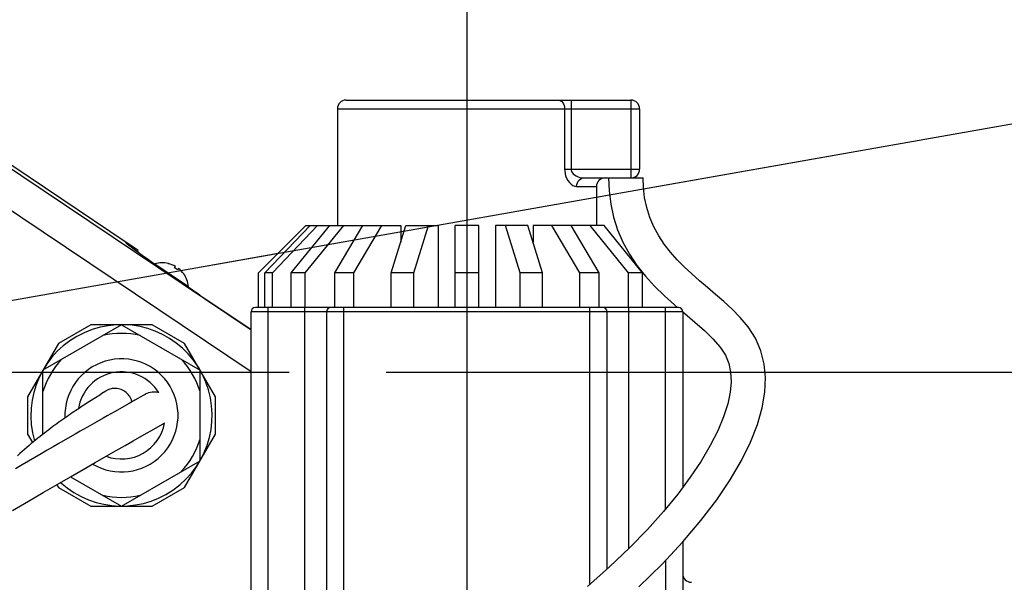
# Model space of a CAD drawing. Header units: millimetres. Extents: x 0 to 770, y -15 to 420.
# Tile 81 of 105: x 392 to 407, y 272 to 281. Entities that reach past the tile are written whole.
import ezdxf

# ---------------------------------------------------------------- set-up
doc = ezdxf.new("R2010")
doc.units = ezdxf.units.MM
doc.header["$LTSCALE"] = 32.67
doc.linetypes.add('CENTER', pattern=[0.6, 0.375, -0.075, 0.075, -0.075])
doc.linetypes.add('PHANTOM', pattern=[0.8, 0.45, -0.05, 0.1, -0.05, 0.1, -0.05])
doc.layers.get('0').update_dxf_attribs({"linetype": 'CONTINUOUS'})
for name, color, linetype in [('1_DESIGN', 7, 'CONTINUOUS'), ('AXIS', 7, 'CONTINUOUS'), ('CRV2', 7, 'CONTINUOUS'), ('DRIV_DIM', 7, 'CONTINUOUS'), ('FURIMAWASHI', 7, 'CONTINUOUS'), ('PARAM_DIM', 7, 'CONTINUOUS'), ('ROUND', 7, 'CONTINUOUS')]:
    doc.layers.add(name, color=color, linetype=linetype)
doc.styles.get("Standard").update_dxf_attribs({"font": 'txt', "width": 0.8})
doc.dimstyles.new('DIMSTYLE_13', dxfattribs={"dimtxt": 3.8, "dimasz": 1.8, "dimexe": 2, "dimexo": 1.5, "dimgap": 0.95, "dimtad": 1, "dimdec": 1, "dimlfac": 15, "dimdsep": 46, "dimtxsty": 'STANDARD', "dimblk": 'OPEN', "dimblk1": 'OPEN', "dimblk2": 'OPEN', "dimcen": 0.09, "dimadec": 0, "dimazin": 0, "dimtp": 0.001, "dimtm": 0.001, "dimtfac": 1, "dimtdec": 1, "dimtofl": 0, "dimtmove": 0, "dimatfit": 3, "dimldrblk": 'OPEN', "dimfxl": 1, "dimtolj": 1, "dimarcsym": 0})
doc.dimstyles.new('DIMSTYLE_15', dxfattribs={"dimtxt": 3.8, "dimasz": 1.8, "dimexe": 2, "dimexo": 1.5, "dimgap": 1.9, "dimtad": 1, "dimlfac": 15, "dimdsep": 46, "dimtxsty": 'STANDARD', "dimblk": 'OPEN', "dimblk1": 'OPEN', "dimblk2": 'OPEN', "dimcen": 0.09, "dimadec": 0, "dimazin": 0, "dimtp": 0.5, "dimtm": 0.5, "dimtfac": 1, "dimtofl": 0, "dimtmove": 0, "dimatfit": 3, "dimldrblk": 'OPEN', "dimfxl": 1, "dimtolj": 1, "dimarcsym": 0})
doc.dimstyles.new('DIMSTYLE_9', dxfattribs={"dimtxt": 3.8, "dimasz": 1.8, "dimexe": 2, "dimexo": 1.5, "dimgap": 0.95, "dimtad": 1, "dimdec": 3, "dimlfac": 15, "dimdsep": 46, "dimtxsty": 'STANDARD', "dimblk": 'OPEN', "dimblk1": 'OPEN', "dimblk2": 'OPEN', "dimcen": 0.09, "dimadec": 0, "dimazin": 0, "dimtp": 0.001, "dimtm": 0.001, "dimtfac": 1, "dimtdec": 3, "dimtofl": 0, "dimtmove": 0, "dimatfit": 3, "dimldrblk": 'OPEN', "dimfxl": 1, "dimtolj": 1, "dimarcsym": 0})

# ---------------------------------------------------------------- blocks, each defined once
blk = doc.blocks.new('_OPEN')
at = {"color": 0, "linetype": 'BYBLOCK'}
for p, q in [((0, 0), (-1, 0.342)), ((-1, -0.342), (0, 0)), ((-1, 0), (0, 0))]:
    blk.add_line(p, q, dxfattribs=at)
blk = doc.blocks.new('*D45')
at = {"layer": 'DRIV_DIM', "color": 2, "linetype": 'CONTINUOUS'}
for p, q in [((397.922, 275.563), (509.36, 275.563)), ((507.36, 275.563), (507.36, 262.23)), ((507.36, 248.897), (507.36, 262.23)), ((484.742, 248.897), (509.36, 248.897))]:
    blk.add_line(p, q, dxfattribs=at)
at = {"layer": 'DRIV_DIM', "color": 2, "linetype": 'CONTINUOUS', "xscale": 1.8, "yscale": 1.8, "zscale": 1.8}
for p, rotation in [((507.36, 275.563), 90), ((507.36, 248.897), 270)]:
    blk.add_blockref('_OPEN', p, dxfattribs=dict(at, rotation=rotation))
blk = doc.blocks.new('*D46')
at = {"layer": 'DRIV_DIM', "color": 2, "linetype": 'CONTINUOUS'}
for p, q in [((395.96, 325.563), (509.36, 325.563)), ((507.36, 325.563), (507.36, 300.563)), ((507.36, 275.563), (507.36, 300.563)), ((397.922, 275.563), (509.36, 275.563))]:
    blk.add_line(p, q, dxfattribs=at)
at = {"layer": 'DRIV_DIM', "color": 2, "linetype": 'CONTINUOUS', "xscale": 1.8, "yscale": 1.8, "zscale": 1.8}
for p, rotation in [((507.36, 325.563), 90), ((507.36, 275.563), 270)]:
    blk.add_blockref('_OPEN', p, dxfattribs=dict(at, rotation=rotation))
blk = doc.blocks.new('*D51')
at = {"layer": 'DRIV_DIM', "color": 2, "linetype": 'CONTINUOUS'}
for p, q in [((276.086, 277.063), (276.086, 404.871)), ((399.167, 282.827), (399.167, 404.871)), ((276.086, 402.871), (337.627, 402.871)), ((399.167, 402.871), (337.627, 402.871))]:
    blk.add_line(p, q, dxfattribs=at)
at = {"layer": 'DRIV_DIM', "color": 2, "linetype": 'CONTINUOUS', "xscale": 1.8, "yscale": 1.8, "zscale": 1.8, "rotation": 180}
blk.add_blockref('_OPEN', (276.086, 402.871), dxfattribs=at)
at = {"layer": 'DRIV_DIM', "color": 2, "linetype": 'CONTINUOUS', "xscale": 1.8, "yscale": 1.8, "zscale": 1.8}
blk.add_blockref('_OPEN', (399.167, 402.871), dxfattribs=at)
blk = doc.blocks.new('*D64')
at = {"layer": 'PARAM_DIM', "color": 2, "linetype": 'CONTINUOUS'}
for p, q in [((385.834, 277.063), (385.834, 339.702)), ((387.311, 275.824), (448.998, 286.701))]:
    blk.add_line(p, q, dxfattribs=at)
for points in [[(387.642, 338.291), (385.834, 337.702), (387.624, 337.06)], [(446.085, 288.006), (447.028, 286.354), (447.295, 288.237)]]:
    blk.add_lwpolyline(points, dxfattribs=at)
for start, end in [(50, 90), (10, 50)]:
    blk.add_arc((385.834, 275.563), 62.139, start, end, dxfattribs=at)

msp = doc.modelspace()

# ---------------------------------------------------------------- linework, layer by layer
at = {"color": 7, "linetype": 'CONTINUOUS'}
for p, q in [((389.26951, 280.683982), (393.907749, 277.571783)), ((397.166891, 279.629905), (397.166891, 277.829905)), ((401.700224, 278.563239), (401.887285, 278.563239)), ((401.166891, 278.429905), (401.166891, 277.829905)), ((395.9485, 277.096572), (396.681833, 277.829905)), ((396.049366, 277.096572), (396.746807, 277.829905)), ((396.162672, 277.096572), (396.860114, 277.829905)), ((396.455397, 277.096572), (397.048676, 277.829905)), ((396.670918, 277.096572), (397.264198, 277.829905)), ((396.681833, 277.829905), (398.144589, 277.829905)), ((397.126848, 277.096572), (397.557891, 277.829905)), ((397.423488, 277.096572), (397.85453, 277.829905)), ((397.997993, 277.096572), (398.224605, 277.829905)), ((398.144589, 277.829905), (398.144589, 277.570968)), ((398.224605, 277.829905), (398.725819, 277.829905)), ((398.346714, 277.096572), (398.573326, 277.829905)), ((398.725819, 277.829905), (398.725819, 276.563239)), ((398.983557, 276.563239), (398.983557, 277.829905)), ((399.350224, 277.829905), (398.983557, 277.829905)), ((399.350224, 276.563239), (399.350224, 277.829905)), ((399.607962, 277.829905), (399.607962, 276.563239)), ((400.109176, 277.829905), (399.607962, 277.829905)), ((399.987068, 277.096572), (399.760455, 277.829905)), ((400.335788, 277.096572), (400.109176, 277.829905)), ((400.189192, 277.829905), (400.189192, 277.570968)), ((401.285105, 277.829905), (400.189192, 277.829905)), ((400.910294, 277.096572), (400.479251, 277.829905)), ((401.206933, 277.096572), (400.775891, 277.829905)), ((401.662863, 277.096572), (401.069584, 277.829905)), ((401.878384, 277.096572), (401.285105, 277.829905)), ((395.9485, 276.563239), (395.9485, 277.096572)), ((396.049366, 276.563239), (396.049366, 277.096572)), ((396.162672, 277.096572), (396.049366, 277.096572)), ((396.162672, 276.563239), (396.162672, 277.096572)), ((396.455397, 276.563239), (396.455397, 277.096572)), ((396.670918, 277.096572), (396.455397, 277.096572)), ((396.670918, 276.563239), (396.670918, 277.096572)), ((397.126848, 276.563239), (397.126848, 277.096572)), ((397.423488, 277.096572), (397.126848, 277.096572)), ((397.423488, 276.563239), (397.423488, 277.096572)), ((397.997993, 276.563239), (397.997993, 277.096572)), ((398.346714, 277.096572), (397.997993, 277.096572)), ((398.346714, 276.563239), (398.346714, 277.096572)), ((399.350224, 277.096572), (398.983557, 277.096572)), ((400.335788, 277.096572), (399.987068, 277.096572)), ((399.987068, 276.563239), (399.987068, 277.096572)), ((400.335788, 276.563239), (400.335788, 277.096572)), ((401.206933, 277.096572), (400.910294, 277.096572)), ((400.910294, 276.563239), (400.910294, 277.096572)), ((401.206933, 276.563239), (401.206933, 277.096572)), ((401.878384, 277.096572), (401.662863, 277.096572)), ((401.662863, 276.563239), (401.662863, 277.096572)), ((401.878384, 276.563239), (401.878384, 277.096572)), ((393.497722, 275.210978), (393.432803, 275.169808)), ((393.531952, 275.232768), (393.497722, 275.210978)), ((393.589353, 275.269685), (393.531952, 275.232768)), ((394.168872, 275.204133), (394.040591, 275.131441)), ((394.19833, 275.220902), (394.168872, 275.204133)), ((394.20115, 275.222452), (394.211425, 275.228003)), ((393.341846, 275.111747), (393.298677, 275.084062)), ((393.432803, 275.169808), (393.341846, 275.111747)), ((393.950482, 275.080567), (393.726123, 274.953359)), ((394.040591, 275.131441), (393.950482, 275.080567)), ((393.726123, 274.953359), (393.611252, 274.888077)), ((394.295162, 274.662694), (394.465477, 274.759228))]:
    msp.add_line(p, q, dxfattribs=at)
for points in [[(401.353955, 278.563239), (401.361873, 278.36546), (401.387721, 278.159238), (401.432038, 277.957559), (401.494775, 277.761113), (401.576083, 277.57077), (401.675785, 277.38738), (401.79217, 277.21247)], [(403.134554, 276.654973), (403.007228, 276.76508), (402.881551, 276.871132), (402.758533, 276.975548), (402.639022, 277.08037), (402.523775, 277.187498), (402.413499, 277.298826), (402.309933, 277.415459), (402.214653, 277.538412), (402.128977, 277.66865), (402.054407, 277.806718), (401.992773, 277.952103), (401.945019, 278.103635), (401.911726, 278.259156), (401.892809, 278.416156), (401.887288, 278.563239)], [(401.79217, 277.21247), (401.922983, 277.047029), (402.065589, 276.891052), (402.216615, 276.743919), (402.372563, 276.604153), (402.420544, 276.563239)], [(401.823375, 272.250032), (402.181496, 272.601253), (402.499406, 272.942571), (402.779798, 273.273877), (403.023815, 273.594167), (403.232438, 273.902733), (403.406532, 274.199094), (403.546868, 274.483079), (403.653832, 274.754155), (403.727896, 275.012328), (403.769127, 275.255402), (403.778762, 275.479154), (403.759194, 275.687444), (403.707029, 275.895172), (403.621072, 276.091112), (403.510379, 276.262416), (403.388623, 276.408755), (403.262272, 276.537644), (403.134554, 276.654973)], [(402.500224, 276.495295), (402.53033, 276.469624), (402.685804, 276.338275), (402.833717, 276.208283), (402.966971, 276.078866), (403.077613, 275.950511), (403.158013, 275.826101), (403.209874, 275.699281), (403.238564, 275.562514), (403.245653, 275.415934), (403.231351, 275.253886), (403.193855, 275.073956), (403.131089, 274.875642), (403.041685, 274.660406), (402.925661, 274.431261), (402.783683, 274.190983), (402.615893, 273.940674), (402.421978, 273.680911), (402.201365, 273.412128), (401.953361, 273.134923), (401.676923, 272.849796), (401.370309, 272.557115), (401.031063, 272.257316)], [(393.960384, 275.189403), (393.952979, 275.200435), (393.938435, 275.219154), (393.922523, 275.236277), (393.905434, 275.251726), (393.887358, 275.265446), (393.868488, 275.277405), (393.849007, 275.28759), (393.829096, 275.296009), (393.808924, 275.302686), (393.788656, 275.30766), (393.768449, 275.310987), (393.748445, 275.312733), (393.728776, 275.312981), (393.709559, 275.311818), (393.690895, 275.309344), (393.672878, 275.305662), (393.655662, 275.300905), (393.639763, 275.295378), (393.625603, 275.289477), (393.613548, 275.283675), (393.604565, 275.278854), (393.598786, 275.275518), (393.595225, 275.27337), (393.592767, 275.271847), (393.590894, 275.270667), (393.589353, 275.269685)], [(393.995253, 275.105851), (393.995148, 275.10647), (393.985851, 275.137762), (393.972463, 275.168344), (393.960384, 275.189403)], [(394.211425, 275.228003), (394.205702, 275.224995), (394.202591, 275.223293), (394.200348, 275.222041), (394.19833, 275.220902)], [(394.406103, 275.246915), (394.404783, 275.247378), (394.372386, 275.254313), (394.340384, 275.257151), (394.309286, 275.256212), (394.279518, 275.251865), (394.251613, 275.244575), (394.226558, 275.23515), (394.211591, 275.22767)], [(393.298677, 275.084062), (393.275905, 275.06935), (393.252431, 275.0541), (393.228319, 275.03834), (393.203611, 275.022094), (393.178337, 275.005371), (393.152536, 274.988185), (393.12623, 274.970546), (393.099428, 274.952459), (393.072122, 274.933919), (393.044284, 274.914897), (393.015921, 274.895381), (392.987081, 274.875388), (392.957795, 274.854926), (392.928089, 274.834003), (392.89798, 274.812622), (392.867486, 274.79078), (392.836625, 274.76847), (392.80541, 274.745687), (392.773853, 274.722422), (392.741961, 274.698664), (392.70974, 274.674399), (392.67719, 274.649615), (392.644309, 274.624291), (392.611104, 274.598418), (392.577592, 274.57199), (392.543784, 274.545002), (392.509696, 274.517442), (392.475342, 274.489295), (392.44074, 274.460542), (392.405905, 274.431167), (392.370855, 274.40115), (392.335605, 274.37047), (392.300159, 274.339089), (392.264514, 274.306963), (392.228679, 274.274054)], [(393.611252, 274.888077), (393.549048, 274.852703), (393.415827, 274.776836)], [(393.415827, 274.776836), (393.344994, 274.736393), (393.195289, 274.650738)], [(394.465477, 274.759228), (394.490515, 274.775504), (394.495359, 274.779487)], [(393.195289, 274.650738), (393.116584, 274.605572), (393.035421, 274.558889), (392.865724, 274.461082)], [(394.015428, 274.504303), (394.219565, 274.62003), (394.295162, 274.662694)], [(392.150785, 273.426382), (392.396337, 273.570991), (392.62483, 273.704717), (392.841092, 273.8306), (393.047045, 273.949903), (393.241986, 274.062386), (393.425158, 274.167675), (393.595179, 274.265084), (393.750774, 274.353803), (393.890759, 274.433499), (394.015428, 274.504303)], [(392.865724, 274.461082), (392.777208, 274.409962), (392.686281, 274.357347), (392.592967, 274.303249), (392.497256, 274.24765), (392.39909, 274.190491), (392.298409, 274.131718), (392.195137, 274.071282)]]:
    msp.add_lwpolyline(points, dxfattribs=at)
msp.add_arc((393.833557, 274.896572), 1.4, 227.7651324, 196.3542987, dxfattribs=at)
at = {"layer": '1_DESIGN', "color": 7, "linetype": 'CONTINUOUS'}
for p, q in [((394.345157, 277.230576), (394.34823, 277.235156)), ((394.34823, 277.235156), (394.868608, 276.885989)), ((394.556403, 277.240297), (394.557005, 277.241195)), ((394.651621, 277.176407), (394.665635, 277.197293)), ((394.713244, 277.165348), (394.69923, 277.144462)), ((394.79505, 277.08147), (394.794448, 277.080572)), ((394.861625, 276.875582), (394.868608, 276.885989))]:
    msp.add_line(p, q, dxfattribs=at)
for radius, start, end in [(0.406667, 76.7766917, 106.5369711), (0.405655, 60.191231, 76.8305164), (0.38057, 51.8189641, 60.4588323), (0.405655, 35.44728, 52.0865654), (0.406667, 5.7408253, 35.5011047)]:
    msp.add_arc((394.463981, 276.845311), radius, start, end, dxfattribs=at)
at = {"layer": 'AXIS', "color": 7, "linetype": 'CENTER'}
for p, q in [((399.166891, 281.326865), (399.166891, 241.201528)), ((385.833557, 275.563239), (396.421685, 275.563239))]:
    msp.add_line(p, q, dxfattribs=at)
at = {"layer": 'AXIS', "color": 7, "linetype": 'CONTINUOUS'}
for p, q in [((393.833557, 276.296572), (392.621122, 275.596572)), ((393.3586, 276.296572), (392.8586, 276.007897)), ((394.308514, 276.296572), (393.3586, 276.296572)), ((393.833557, 276.296572), (395.045993, 275.596572)), ((394.808514, 276.007897), (394.308514, 276.296572)), ((392.8586, 276.007897), (392.383643, 275.185247)), ((395.283471, 275.185247), (394.808514, 276.007897)), ((392.621122, 274.606223), (392.621122, 275.596572)), ((395.045993, 274.196572), (395.045993, 275.596572)), ((392.383643, 275.185247), (392.383643, 274.607897)), ((395.283471, 274.607897), (395.283471, 275.185247)), ((392.383643, 274.607897), (392.459647, 274.476254)), ((394.808514, 273.785247), (395.283471, 274.607897)), ((393.833557, 273.496572), (395.045993, 274.196572)), ((392.834598, 273.82682), (392.8586, 273.785247)), ((393.047705, 273.950284), (393.833557, 273.496572)), ((392.8586, 273.785247), (393.3586, 273.496572)), ((394.308514, 273.496572), (394.808514, 273.785247)), ((393.3586, 273.496572), (394.308514, 273.496572))]:
    msp.add_line(p, q, dxfattribs=at)
for start, end in [(76.8264489, 103.1735511), (136.8264489, 163.1735511), (16.8264489, 43.1735511), (316.8264489, 343.1735511), (256.8264489, 283.1735511)]:
    msp.add_arc((393.833557, 274.896572), 1.266667, start, end, dxfattribs=at)
at = {"layer": 'CRV2', "color": 4, "linetype": 'PHANTOM'}
for p, q in [((401.895315, 278.39536), (435.073945, 284.245647)), ((401.166891, 278.266919), (401.369741, 278.302687)), ((394.747818, 277.135063), (396.252266, 277.400338))]:
    msp.add_line(p, q, dxfattribs=at)
for centre, radius, start, end in [((385.833557, 275.563239), 109.747249, 10, 260), ((385.833557, 275.563239), 101.747249, 10, 260), ((435.073945, 284.245647), 51.747249, 295.0685828, 165.0685828), ((435.073945, 284.245647), 59.747249, 233.05969962, 10)]:
    msp.add_arc(centre, radius, start, end, dxfattribs=at)
at = {"layer": 'FURIMAWASHI', "color": 40, "linetype": 'CONTINUOUS'}
msp.add_line((393.907749, 277.571783), (394.086969, 277.451528), dxfattribs=at)
msp.add_arc((385.833557, 275.563239), 8.466667, 12.5821064, 12.8868484, dxfattribs=at)
at = {"layer": 'ROUND', "color": 9, "linetype": 'CONTINUOUS'}
for p, q in [((395.833557, 276.211877), (389.23818, 280.63729)), ((400.776583, 279.763239), (400.776583, 278.696572)), ((401.700224, 279.763239), (401.700224, 278.563239)), ((397.166891, 279.629905), (401.833557, 279.629905)), ((400.675978, 279.629905), (400.675978, 278.696572)), ((400.675978, 278.696572), (401.833557, 278.696572)), ((395.833557, 275.569829), (391.240262, 278.65187)), ((400.861321, 278.429905), (401.166891, 278.429905)), ((396.100224, 270.506703), (396.100224, 276.563239)), ((396.666891, 270.283532), (396.666891, 276.563239)), ((397.266891, 270.21613), (397.266891, 276.563239)), ((401.066891, 272.288977), (401.066891, 276.563239)), ((401.666891, 272.840219), (401.666891, 276.563239)), ((402.233557, 273.451349), (402.233557, 276.563239)), ((402.500224, 276.496572), (395.833557, 276.496572)), ((402.233557, 272.657148), (402.233557, 267.958408))]:
    msp.add_line(p, q, dxfattribs=at)
at = {"layer": 'ROUND', "color": 7, "linetype": 'CONTINUOUS'}
for p, q in [((397.300224, 279.763239), (401.700224, 279.763239)), ((401.833557, 279.629905), (401.833557, 278.696572)), ((400.974283, 278.563239), (401.700224, 278.563239)), ((393.901913, 277.563085), (393.907749, 277.571783)), ((395.044034, 276.752588), (394.930207, 276.829178)), ((395.044034, 276.752588), (395.833557, 276.222828)), ((402.433557, 276.563239), (395.900224, 276.563239)), ((395.833557, 270.60296), (395.833557, 276.496572)), ((397.000224, 276.496572), (397.000224, 270.178464)), ((401.333557, 272.524636), (401.333557, 276.496572)), ((402.500224, 276.496572), (402.500224, 273.785727)), ((402.500224, 272.943538), (402.500224, 268.018996))]:
    msp.add_line(p, q, dxfattribs=at)
at = {"layer": 'ROUND', "color": 9, "linetype": 'CONTINUOUS'}
for points in [[(400.575372, 279.763239), (400.594999, 279.760677), (400.613872, 279.753089), (400.631265, 279.740768), (400.646511, 279.724186), (400.659023, 279.703981), (400.66832, 279.68093), (400.674045, 279.655917), (400.675978, 279.629905)], [(400.675978, 278.696572), (400.677517, 278.664876), (400.682548, 278.631351), (400.691931, 278.595715), (400.706319, 278.559203), (400.725671, 278.523982), (400.749137, 278.492398), (400.775254, 278.466417), (400.803164, 278.446791), (400.832282, 278.434253), (400.861321, 278.429905)], [(400.776583, 278.696572), (400.778226, 278.680724), (400.783592, 278.663962), (400.793601, 278.646144), (400.808948, 278.627888), (400.82959, 278.610277), (400.85462, 278.594485), (400.882478, 278.581495), (400.912249, 278.571682), (400.943308, 278.565412), (400.974283, 278.563239)], [(400.861321, 278.429905), (400.864153, 278.459575), (400.872508, 278.487756), (400.885966, 278.513037), (400.903852, 278.534149), (400.92527, 278.550034), (400.949146, 278.559896), (400.974283, 278.563239)]]:
    msp.add_lwpolyline(points, dxfattribs=at)
at = {"layer": 'ROUND', "color": 7, "linetype": 'CONTINUOUS'}
for points in [[(394.401694, 277.191028), (394.311251, 277.254295), (394.228058, 277.313025), (394.152916, 277.366654), (394.086551, 277.414664), (394.029603, 277.456592), (393.982622, 277.492032), (393.946061, 277.520644), (393.920275, 277.54215), (393.905511, 277.556343), (393.901913, 277.563085)], [(394.930207, 276.829178), (394.817671, 276.905323), (394.707509, 276.980292), (394.600781, 277.053364), (394.498515, 277.123836), (394.401694, 277.191028)]]:
    msp.add_lwpolyline(points, dxfattribs=at)
for centre, radius, start, end in [((397.300224, 279.629905), 0.133333, 90, 180), ((401.700224, 279.629905), 0.133333, 0, 90), ((401.700224, 278.696572), 0.133333, 270, 360), ((401.300224, 278.429905), 0.133333, 90, 180), ((395.900224, 276.496572), 0.066667, 90, 180), ((397.066891, 276.496572), 0.066667, 90, 180), ((401.266891, 276.496572), 0.066667, 0, 90), ((402.433557, 276.496572), 0.066667, 0, 90), ((393.833557, 274.896572), 0.673333, 31.4556616, 171.1338995), ((393.833557, 274.896572), 0.673333, 249.5810448, 349.9725752), ((402.633557, 272.452894), 0.133333, 180, 270)]:
    msp.add_arc(centre, radius, start, end, dxfattribs=at)
at = {"layer": 'ROUND', "color": 9, "linetype": 'CONTINUOUS'}
msp.add_arc((393.833557, 274.896572), 0.873333, 239.3166185, 182.4588821, dxfattribs=at)

# ---------------------------------------------------------------- dimensions: what is measured, and where the dimension line sits
at = {"layer": 'DRIV_DIM', "color": 2, "linetype": 'CONTINUOUS'}
for base, p1, p2, angle, dimstyle, picture, middle in [((276.086308, 402.87083), (399.166891, 281.326865), (276.086308, 275.563239), 180, 'DIMSTYLE_13', '*D51', (328.506599, 402.87083)), ((507.360036, 325.563239), (396.421685, 275.563239), (394.459536, 325.563239), 90, 'DIMSTYLE_9', '*D46', (507.360036, 296.003239)), ((507.360036, 275.563239), (483.242157, 248.896572), (396.421685, 275.563239), 90, 'DIMSTYLE_9', '*D45', (507.360036, 257.669905))]:
    dim = msp.add_linear_dim(base=base, p1=p1, p2=p2, angle=angle, dimstyle=dimstyle, dxfattribs=at)
    dim.commit()
    dim.dimension.update_dxf_attribs({"geometry": picture, "text_midpoint": middle, "dimtype": 160})
at = {"layer": 'PARAM_DIM', "color": 2, "linetype": 'CONTINUOUS'}
dim = msp.add_angular_dim_2l(base=(425.775567, 323.164272), line1=((385.22161, 275.455336), (385.833557, 275.563239)), line2=((385.833557, 274.941851), (385.833557, 275.563239)), dimstyle='DIMSTYLE_15', override={"dimtad": 2}, dxfattribs=at)
dim.commit()
dim.dimension.update_dxf_attribs({"geometry": '*D64', "text_midpoint": (424.384741, 324.297505), "dimtype": 162})

doc.saveas('drawing.dxf')
